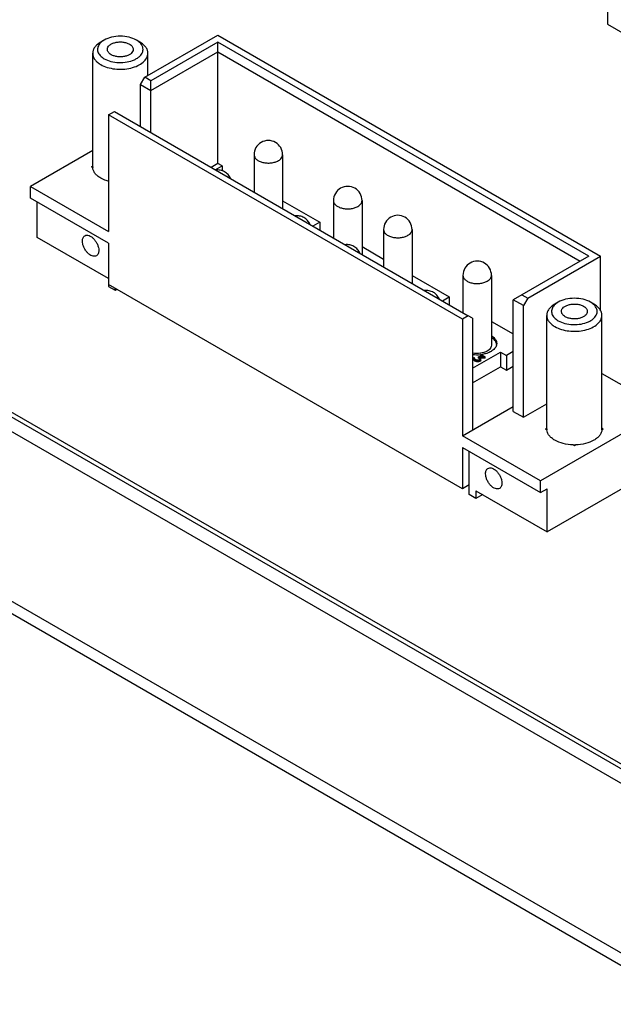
# Model space of a CAD drawing. Header units: inches. Extents: x 0 to 34, y 0 to 22.
# Tile 21 of 38: x 27.2 to 29.2, y 15.4 to 18.6. Entities that reach past the tile are written whole.
import ezdxf

# ---------------------------------------------------------------- set-up
doc = ezdxf.new("R2010")
doc.units = ezdxf.units.IN
doc.header["$LTSCALE"] = 1.87
doc.header["$MEASUREMENT"] = 0
doc.layers.get('0').update_dxf_attribs({"linetype": 'CONTINUOUS'})

msp = doc.modelspace()

# ---------------------------------------------------------------- linework, layer by layer
at = {"color": 7, "linetype": 'CONTINUOUS'}
for p, q in [((29.1669, 18.6959), (29.1677, 18.5956)), ((29.1677, 18.5956), (29.3965, 18.4635)), ((27.65, 18.4208), (27.8894, 18.5591)), ((27.8894, 18.5591), (29.1455, 17.8338)), ((27.5164, 18.543), (27.5052, 18.5366)), ((27.6333, 18.5366), (27.6222, 18.543)), ((27.8894, 18.5366), (27.6695, 18.4096)), ((27.8894, 18.138), (27.8894, 18.5366)), ((29.1065, 17.8338), (27.8894, 18.5366)), ((27.4787, 18.1267), (27.4787, 18.4996)), ((27.6598, 18.4265), (27.6598, 18.4996)), ((27.6695, 18.3774), (27.8894, 18.5044)), ((27.8894, 18.5044), (29.0787, 17.8177)), ((27.6361, 18.3967), (27.65, 18.4208)), ((27.6361, 18.2585), (27.6361, 18.3967)), ((27.6361, 18.3967), (27.6695, 18.3774)), ((27.6695, 18.4096), (27.65, 18.4208)), ((27.6695, 18.2392), (27.6695, 18.4096)), ((27.5303, 18.2971), (27.5498, 18.3083)), ((27.5303, 18.2971), (27.5303, 17.9145)), ((28.6917, 17.6265), (27.5303, 18.2971)), ((27.5498, 18.3083), (28.7112, 17.6377)), ((25.6899, 18.1846), (29.5139, 15.9767)), ((27.4787, 18.1805), (27.2742, 18.0624)), ((28.0083, 18.1665), (28.0083, 18.0436)), ((28.1018, 18.1665), (28.1018, 17.9896)), ((29.4722, 16.016), (25.7599, 18.1595)), ((27.8894, 18.138), (27.8671, 18.1251)), ((27.9033, 18.1299), (27.8894, 18.138)), ((27.4746, 18.1267), (27.4788, 18.1291)), ((27.4788, 18.1243), (27.4746, 18.1267)), ((27.881, 18.1171), (27.9033, 18.1299)), ((27.9033, 18.1299), (27.9033, 18.114)), ((27.2742, 18.0239), (27.2742, 18.0624)), ((27.2742, 18.0624), (27.5303, 17.9145)), ((27.5303, 17.876), (27.2742, 18.0239)), ((27.2964, 17.8953), (27.2964, 18.011)), ((28.1018, 18.0153), (28.2235, 17.9451)), ((28.2688, 18.016), (28.2688, 17.8931)), ((28.3624, 18.016), (28.3624, 17.8391)), ((28.2235, 17.9451), (28.2012, 17.9322)), ((28.2235, 17.9451), (28.2235, 17.9193)), ((28.4331, 17.9212), (28.4331, 17.7983)), ((28.5267, 17.9212), (28.5267, 17.7443)), ((27.5303, 17.7603), (27.2964, 17.8953)), ((27.5303, 17.876), (27.5303, 17.7345)), ((28.3624, 17.8649), (28.4331, 17.8241)), ((29.1065, 17.8338), (28.8588, 17.6908)), ((28.9061, 17.6956), (29.1455, 17.8338)), ((29.1455, 17.6551), (29.1455, 17.8338)), ((28.5267, 17.77), (28.6483, 17.6998)), ((28.6936, 17.7707), (28.6936, 17.6479)), ((28.7872, 17.7707), (28.7872, 17.5412)), ((28.6917, 17.0704), (27.5303, 17.741)), ((27.5303, 17.7345), (27.5526, 17.7217)), ((27.5526, 17.7217), (27.5526, 17.7281)), ((27.5526, 17.7217), (27.5581, 17.7249)), ((28.626, 17.6869), (28.6483, 17.6998)), ((28.6483, 17.6998), (28.6483, 17.674)), ((28.8588, 17.3243), (28.8588, 17.6908)), ((28.8922, 17.6715), (28.8588, 17.6908)), ((28.8866, 17.7068), (28.9061, 17.6956)), ((28.9061, 17.6956), (28.8922, 17.6715)), ((29.0063, 17.6827), (28.9952, 17.6763)), ((29.1232, 17.6763), (29.1121, 17.6827)), ((28.8922, 17.305), (28.8922, 17.6715)), ((28.7112, 17.6377), (28.6917, 17.6265)), ((28.6917, 17.6265), (28.6917, 17.2439)), ((28.7251, 17.6297), (28.7112, 17.6377)), ((28.7251, 17.6297), (28.7251, 17.2632)), ((28.7872, 17.6196), (28.8588, 17.5783)), ((28.9686, 17.2665), (28.9686, 17.6393)), ((29.1497, 17.2665), (29.1497, 17.6393)), ((28.7251, 17.4658), (28.817, 17.5188)), ((28.817, 17.5188), (28.8365, 17.5076)), ((28.817, 17.5188), (28.817, 17.4706)), ((28.8588, 17.5204), (28.8365, 17.5076)), ((28.73, 17.5013), (28.7286, 17.4989)), ((28.7286, 17.4989), (28.7286, 17.4975)), ((28.7286, 17.4933), (28.7286, 17.4975)), ((28.7286, 17.4975), (28.7311, 17.4948)), ((28.7311, 17.4906), (28.7286, 17.4933)), ((28.7317, 17.5003), (28.73, 17.5013)), ((28.7309, 17.4989), (28.7317, 17.5003)), ((28.7328, 17.4956), (28.7309, 17.4989)), ((28.7311, 17.4906), (28.7311, 17.4948)), ((28.7311, 17.4948), (28.7347, 17.4927)), ((28.7311, 17.4906), (28.7347, 17.4885)), ((28.7317, 17.4974), (28.7317, 17.5003)), ((28.7362, 17.4936), (28.7328, 17.4956)), ((28.7347, 17.4885), (28.7347, 17.4927)), ((28.7347, 17.4927), (28.7395, 17.4913)), ((28.7395, 17.4871), (28.7347, 17.4885)), ((28.7392, 17.4928), (28.7362, 17.4936)), ((28.7418, 17.4925), (28.7392, 17.4928)), ((28.7395, 17.4871), (28.7395, 17.4913)), ((28.7395, 17.4913), (28.7444, 17.4913)), ((28.7444, 17.4871), (28.7395, 17.4871)), ((28.7445, 17.4928), (28.7418, 17.4925)), ((28.7444, 17.4913), (28.7492, 17.4927)), ((28.7444, 17.4871), (28.7444, 17.4913)), ((28.7492, 17.4885), (28.7444, 17.4871)), ((28.7475, 17.4937), (28.7445, 17.4928)), ((28.7614, 17.5044), (28.7447, 17.5032)), ((28.7447, 17.499), (28.7447, 17.5032)), ((28.7447, 17.5032), (28.7487, 17.5008)), ((28.7447, 17.499), (28.7487, 17.4967)), ((28.7486, 17.4943), (28.7475, 17.4937)), ((28.7501, 17.4961), (28.7486, 17.4943)), ((28.7487, 17.4967), (28.7487, 17.5008)), ((28.7487, 17.5008), (28.7501, 17.4991)), ((28.7496, 17.4956), (28.7487, 17.4967)), ((28.7492, 17.4927), (28.7504, 17.4934)), ((28.7492, 17.4885), (28.7492, 17.4927)), ((28.7492, 17.4885), (28.7504, 17.4892)), ((28.7495, 17.5023), (28.7662, 17.5034)), ((28.7504, 17.5018), (28.7495, 17.5023)), ((28.7501, 17.4961), (28.7501, 17.4991)), ((28.7501, 17.4991), (28.7507, 17.4976)), ((28.7507, 17.4976), (28.7501, 17.4961)), ((28.7528, 17.499), (28.7504, 17.5018)), ((28.7504, 17.4934), (28.7528, 17.4962)), ((28.7504, 17.4892), (28.7504, 17.4934)), ((28.7528, 17.492), (28.7504, 17.4892)), ((28.7524, 17.5114), (28.7509, 17.5105)), ((28.7509, 17.5063), (28.7509, 17.5105)), ((28.7509, 17.5105), (28.7614, 17.5044)), ((28.7509, 17.5063), (28.755, 17.504)), ((28.7662, 17.5034), (28.7524, 17.5114)), ((28.7662, 17.4993), (28.7527, 17.4983)), ((28.7528, 17.4962), (28.7528, 17.499)), ((28.7528, 17.492), (28.7528, 17.4962)), ((28.7662, 17.4993), (28.7662, 17.5034)), ((28.8365, 17.5076), (28.8365, 17.4593)), ((28.7251, 17.4176), (28.817, 17.4706)), ((28.817, 17.4706), (28.8365, 17.4593)), ((28.8365, 17.4593), (28.8588, 17.4722)), ((29.1497, 17.4488), (29.3543, 17.3307)), ((28.6917, 17.2439), (28.8588, 17.3404)), ((28.8588, 17.3243), (28.8922, 17.305)), ((28.8922, 17.305), (28.9686, 17.3492)), ((29.3543, 17.3307), (28.9478, 17.0961)), ((28.9687, 17.2689), (28.9645, 17.2665)), ((28.9645, 17.2665), (28.9687, 17.264)), ((29.1538, 17.2665), (29.1496, 17.2689)), ((29.1496, 17.264), (29.1538, 17.2665)), ((28.9478, 17.0961), (28.6917, 17.2439)), ((28.6917, 17.2054), (28.9478, 17.0575)), ((28.6917, 17.2054), (28.6917, 17.0704)), ((29.055, 17.2142), (29.0592, 17.2118)), ((29.0592, 17.2118), (29.0634, 17.2142)), ((28.714, 17.0511), (28.714, 17.1925)), ((29.332, 17.1379), (28.9701, 16.9289)), ((28.714, 17.0832), (28.6917, 17.0704)), ((28.9478, 17.0575), (28.9478, 17.0961)), ((28.9478, 17.0575), (28.9701, 17.0704)), ((28.9701, 16.9289), (28.9701, 17.0704)), ((28.7363, 17.0382), (28.714, 17.0511)), ((28.7363, 17.0639), (28.9701, 16.9289)), ((28.7363, 17.0639), (28.7363, 17.0382)), ((28.7585, 17.0511), (28.7363, 17.0382))]:
    msp.add_line(p, q, dxfattribs=at)
at = {"color": 3, "linetype": 'CONTINUOUS'}
for p, q in [((29.4305, 15.9767), (25.6899, 18.1365)), ((29.4305, 15.4199), (25.6899, 17.5796)), ((25.7352, 17.5136), (29.434, 15.3779))]:
    msp.add_line(p, q, dxfattribs=at)
at = {"color": 7, "linetype": 'CONTINUOUS'}
for centre, radius, start, end in [((27.6002, 18.5002), 0.0479, 46.1896, 47.4781), ((28.055, 18.1665), 0.0468, 120.0016, 180), ((27.509, 18.1267), 0.0303, 180.0034, 184.5974), ((28.3156, 18.016), 0.0468, 120.0016, 180), ((28.4799, 17.9212), 0.0468, 120.0016, 180), ((28.7404, 17.7707), 0.0468, 120.0016, 180), ((29.0901, 17.6399), 0.0479, 46.1896, 47.4781), ((28.7822, 17.5411), 0.0222, 7.7135, 14.6032), ((28.7404, 17.6194), 0.1094, 261.9383, 275.5168), ((28.741, 17.6149), 0.1049, 276.724, 278.745), ((28.9989, 17.2665), 0.0303, 180.0034, 184.5974), ((29.1195, 17.2665), 0.0303, 355.403, 358.4643), ((29.1196, 17.2665), 0.0302, 358.466, 359.9999), ((29.0592, 17.3708), 0.1567, 268.4651, 269.4887), ((29.0592, 17.3709), 0.1568, 269.4883, 271.5347)]:
    msp.add_arc(centre, radius, start, end, dxfattribs=at)
for points, knots in [([(27.6222, 18.543), (27.6146, 18.5473), (27.5972, 18.5537), (27.5693, 18.5567), (27.5413, 18.5537), (27.5239, 18.5473), (27.5164, 18.543)], [0, 0, 0, 0, 0.237238, 0.500005, 0.762778, 1, 1, 1, 1]), ([(27.5052, 18.5366), (27.5013, 18.5343), (27.494, 18.5293), (27.4854, 18.5203), (27.48, 18.5102), (27.4787, 18.503), (27.4787, 18.4996)], [0, 0, 0, 0, 0.289798, 0.54905, 0.782231, 1, 1, 1, 1]), ([(27.5012, 18.5304), (27.4983, 18.5267), (27.495, 18.5204), (27.4942, 18.5113), (27.4959, 18.5021), (27.5029, 18.4911), (27.5115, 18.4848), (27.5164, 18.4819)], [0, 0, 0, 0, 0.238957, 0.351009, 0.463973, 0.709209, 1, 1, 1, 1]), ([(27.5164, 18.543), (27.5148, 18.5421), (27.5093, 18.5386), (27.5042, 18.5342), (27.5012, 18.5304)], [0, 0, 0, 0, 0.269513, 1, 1, 1, 1]), ([(27.5164, 18.4819), (27.5233, 18.4779), (27.5392, 18.4719), (27.5648, 18.4684), (27.591, 18.4702), (27.6114, 18.476), (27.6251, 18.4834), (27.6354, 18.4912), (27.6427, 18.5013), (27.6445, 18.5124), (27.6427, 18.5235), (27.6375, 18.5307), (27.6334, 18.5347)], [0, 0, 0, 0, 0.137187, 0.289027, 0.443119, 0.586425, 0.650886, 0.709492, 0.809586, 0.854851, 0.900091, 1, 1, 1, 1]), ([(27.5268, 18.5125), (27.5268, 18.5149), (27.5283, 18.5202), (27.5341, 18.5268), (27.5426, 18.532), (27.5532, 18.5355), (27.5652, 18.5372), (27.5774, 18.5369), (27.589, 18.5345), (27.5961, 18.5316), (27.5993, 18.5298)], [0, 0, 0, 0, 0.086934, 0.186405, 0.303794, 0.437606, 0.582103, 0.72942, 0.871171, 1, 1, 1, 1]), ([(27.5993, 18.5298), (27.6011, 18.5287), (27.6045, 18.5264), (27.6085, 18.5221), (27.6111, 18.5174), (27.6117, 18.5141), (27.6117, 18.5125)], [0, 0, 0, 0, 0.289636, 0.549104, 0.782231, 1, 1, 1, 1]), ([(27.6326, 18.5355), (27.6318, 18.5362), (27.6286, 18.539), (27.625, 18.5414), (27.6222, 18.543)], [0, 0, 0, 0, 0.238956, 1, 1, 1, 1]), ([(27.6598, 18.4996), (27.6598, 18.503), (27.6585, 18.5102), (27.6531, 18.5203), (27.6445, 18.5293), (27.6373, 18.5343), (27.6333, 18.5366)], [0, 0, 0, 0, 0.217787, 0.450932, 0.710261, 1, 1, 1, 1]), ([(27.4787, 18.4996), (27.4787, 18.4961), (27.48, 18.489), (27.4854, 18.4789), (27.494, 18.4699), (27.5013, 18.4649), (27.5052, 18.4626)], [0, 0, 0, 0, 0.217787, 0.450932, 0.710261, 1, 1, 1, 1]), ([(27.5052, 18.4626), (27.5119, 18.4588), (27.5271, 18.4525), (27.5518, 18.4475), (27.578, 18.4468), (27.6035, 18.4504), (27.6262, 18.458), (27.6443, 18.469), (27.6549, 18.4812), (27.6591, 18.4917), (27.6598, 18.497), (27.6598, 18.4996)], [0, 0, 0, 0, 0.128745, 0.270387, 0.417608, 0.562015, 0.695743, 0.813059, 0.912468, 0.957119, 1, 1, 1, 1]), ([(27.5392, 18.4951), (27.5374, 18.4962), (27.534, 18.4985), (27.53, 18.5028), (27.5274, 18.5075), (27.5268, 18.5108), (27.5268, 18.5125)], [0, 0, 0, 0, 0.289636, 0.549104, 0.782231, 1, 1, 1, 1]), ([(27.6117, 18.5125), (27.6117, 18.51), (27.6102, 18.5047), (27.6044, 18.4981), (27.5959, 18.493), (27.5853, 18.4894), (27.5734, 18.4877), (27.5611, 18.4881), (27.5495, 18.4904), (27.5424, 18.4933), (27.5392, 18.4951)], [0, 0, 0, 0, 0.086934, 0.186405, 0.303794, 0.437606, 0.582103, 0.72942, 0.871171, 1, 1, 1, 1]), ([(28.1018, 18.1665), (28.1018, 18.1745), (28.0975, 18.191), (28.0795, 18.2089), (28.0551, 18.2155), (28.0386, 18.211), (28.0317, 18.207)], [0, 0, 0, 0, 0.250175, 0.500355, 0.750238, 1, 1, 1, 1]), ([(28.0083, 18.1665), (28.0083, 18.1638), (28.0099, 18.1579), (28.0163, 18.1507), (28.0256, 18.1449), (28.0374, 18.141), (28.0505, 18.1392), (28.064, 18.1396), (28.0768, 18.1421), (28.0847, 18.1453), (28.0881, 18.1473)], [0, 0, 0, 0, 0.086938, 0.186413, 0.303806, 0.437621, 0.582122, 0.729436, 0.871181, 1, 1, 1, 1]), ([(28.0881, 18.1473), (28.0902, 18.1485), (28.0939, 18.1511), (28.0984, 18.1558), (28.1012, 18.161), (28.1018, 18.1647), (28.1018, 18.1665)], [0, 0, 0, 0, 0.289802, 0.549041, 0.782223, 1, 1, 1, 1]), ([(27.5052, 18.0898), (27.5015, 18.0919), (27.4946, 18.0966), (27.4863, 18.105), (27.4808, 18.1143), (27.4791, 18.121), (27.4788, 18.1243)], [0, 0, 0, 0, 0.288067, 0.547713, 0.78218, 1, 1, 1, 1]), ([(27.9309, 18.0888), (27.9289, 18.0933), (27.9234, 18.1019), (27.9116, 18.1114), (27.8974, 18.1167), (27.8873, 18.1171), (27.8823, 18.1165)], [0, 0, 0, 0, 0.250182, 0.500333, 0.750252, 1, 1, 1, 1]), ([(27.53, 18.0796), (27.5277, 18.0802), (27.5192, 18.0829), (27.5109, 18.0865), (27.5052, 18.0898)], [0, 0, 0, 0, 0.262609, 1, 1, 1, 1]), ([(28.3624, 18.016), (28.3624, 18.0241), (28.358, 18.0406), (28.3401, 18.0584), (28.3156, 18.065), (28.2992, 18.0606), (28.2922, 18.0565)], [0, 0, 0, 0, 0.250175, 0.500355, 0.750238, 1, 1, 1, 1]), ([(28.2688, 18.016), (28.2688, 18.0133), (28.2705, 18.0075), (28.2768, 18.0002), (28.2862, 17.9945), (28.2979, 17.9906), (28.3111, 17.9887), (28.3246, 17.9891), (28.3374, 17.9917), (28.3452, 17.9949), (28.3487, 17.9969)], [0, 0, 0, 0, 0.086938, 0.186413, 0.303806, 0.437621, 0.582122, 0.729436, 0.871181, 1, 1, 1, 1]), ([(28.3487, 17.9969), (28.3508, 17.9981), (28.3545, 18.0006), (28.3589, 18.0053), (28.3618, 18.0105), (28.3624, 18.0142), (28.3624, 18.016)], [0, 0, 0, 0, 0.289802, 0.549041, 0.782223, 1, 1, 1, 1]), ([(28.1914, 17.9383), (28.1895, 17.9429), (28.184, 17.9514), (28.1721, 17.9609), (28.158, 17.9662), (28.1478, 17.9666), (28.1429, 17.966)], [0, 0, 0, 0, 0.250182, 0.500333, 0.750252, 1, 1, 1, 1]), ([(28.5267, 17.9212), (28.5267, 17.9292), (28.5223, 17.9457), (28.5043, 17.9636), (28.4799, 17.9702), (28.4635, 17.9657), (28.4565, 17.9617)], [0, 0, 0, 0, 0.250175, 0.500355, 0.750238, 1, 1, 1, 1]), ([(28.4331, 17.9212), (28.4331, 17.9185), (28.4347, 17.9126), (28.4411, 17.9054), (28.4505, 17.8997), (28.4622, 17.8957), (28.4753, 17.8939), (28.4889, 17.8943), (28.5016, 17.8968), (28.5095, 17.9001), (28.513, 17.9021)], [0, 0, 0, 0, 0.086938, 0.186413, 0.303806, 0.437621, 0.582122, 0.729436, 0.871181, 1, 1, 1, 1]), ([(28.513, 17.9021), (28.515, 17.9032), (28.5187, 17.9058), (28.5232, 17.9105), (28.526, 17.9157), (28.5267, 17.9194), (28.5267, 17.9212)], [0, 0, 0, 0, 0.289802, 0.549041, 0.782223, 1, 1, 1, 1]), ([(27.445, 17.8835), (27.445, 17.8854), (27.4453, 17.889), (27.4467, 17.8941), (27.4492, 17.8982), (27.4516, 17.9001), (27.4528, 17.9008)], [0, 0, 0, 0, 0.289642, 0.549111, 0.782236, 1, 1, 1, 1]), ([(27.4908, 17.835), (27.4889, 17.8339), (27.4842, 17.8327), (27.4765, 17.8343), (27.4686, 17.8385), (27.4611, 17.8452), (27.4545, 17.8537), (27.4493, 17.8634), (27.4459, 17.8734), (27.445, 17.8802), (27.445, 17.8835)], [0, 0, 0, 0, 0.086928, 0.186397, 0.303785, 0.4376, 0.582101, 0.72942, 0.871173, 1, 1, 1, 1]), ([(27.4528, 17.9008), (27.4547, 17.9019), (27.4595, 17.9032), (27.4672, 17.9016), (27.475, 17.8973), (27.4825, 17.8907), (27.4892, 17.8822), (27.4944, 17.8725), (27.4978, 17.8625), (27.4987, 17.8557), (27.4987, 17.8524)], [0, 0, 0, 0, 0.086928, 0.186397, 0.303785, 0.4376, 0.582101, 0.72942, 0.871173, 1, 1, 1, 1]), ([(27.4987, 17.8524), (27.4987, 17.8505), (27.4984, 17.8468), (27.4969, 17.8418), (27.4944, 17.8377), (27.4921, 17.8358), (27.4908, 17.835)], [0, 0, 0, 0, 0.289642, 0.549111, 0.782236, 1, 1, 1, 1]), ([(28.3557, 17.8435), (28.3537, 17.848), (28.3482, 17.8566), (28.3364, 17.8661), (28.3222, 17.8714), (28.3121, 17.8718), (28.3072, 17.8712)], [0, 0, 0, 0, 0.250182, 0.500333, 0.750252, 1, 1, 1, 1]), ([(28.7872, 17.7707), (28.7872, 17.7788), (28.7829, 17.7953), (28.7649, 17.8131), (28.7405, 17.8197), (28.724, 17.8153), (28.717, 17.8112)], [0, 0, 0, 0, 0.250175, 0.500355, 0.750238, 1, 1, 1, 1]), ([(28.6936, 17.7707), (28.6936, 17.768), (28.6953, 17.7622), (28.7016, 17.7549), (28.711, 17.7492), (28.7228, 17.7453), (28.7359, 17.7434), (28.7494, 17.7438), (28.7622, 17.7464), (28.7701, 17.7496), (28.7735, 17.7516)], [0, 0, 0, 0, 0.086938, 0.186413, 0.303806, 0.437621, 0.582122, 0.729436, 0.871181, 1, 1, 1, 1]), ([(28.7735, 17.7516), (28.7756, 17.7528), (28.7793, 17.7554), (28.7838, 17.76), (28.7866, 17.7652), (28.7872, 17.7689), (28.7872, 17.7707)], [0, 0, 0, 0, 0.289802, 0.549041, 0.782223, 1, 1, 1, 1]), ([(28.6163, 17.693), (28.6143, 17.6976), (28.6088, 17.7061), (28.597, 17.7156), (28.5828, 17.7209), (28.5727, 17.7213), (28.5677, 17.7207)], [0, 0, 0, 0, 0.250182, 0.500333, 0.750252, 1, 1, 1, 1]), ([(29.0063, 17.6827), (29.0048, 17.6818), (28.9992, 17.6783), (28.9941, 17.6739), (28.9911, 17.6701)], [0, 0, 0, 0, 0.269513, 1, 1, 1, 1]), ([(29.1121, 17.6827), (29.1046, 17.6871), (29.0871, 17.6934), (29.0592, 17.6964), (29.0313, 17.6934), (29.0138, 17.6871), (29.0063, 17.6827)], [0, 0, 0, 0, 0.237238, 0.500005, 0.762778, 1, 1, 1, 1]), ([(29.1225, 17.6752), (29.1218, 17.6759), (29.1185, 17.6787), (29.1149, 17.6811), (29.1121, 17.6827)], [0, 0, 0, 0, 0.238956, 1, 1, 1, 1]), ([(28.9952, 17.6763), (28.9912, 17.674), (28.984, 17.669), (28.9754, 17.66), (28.9699, 17.65), (28.9686, 17.6428), (28.9686, 17.6393)], [0, 0, 0, 0, 0.289798, 0.54905, 0.782231, 1, 1, 1, 1]), ([(28.9911, 17.6701), (28.9883, 17.6665), (28.9849, 17.6601), (28.9841, 17.651), (28.9858, 17.6419), (28.9928, 17.6308), (29.0014, 17.6245), (29.0063, 17.6216)], [0, 0, 0, 0, 0.238957, 0.351009, 0.463973, 0.709209, 1, 1, 1, 1]), ([(29.0063, 17.6216), (29.0132, 17.6177), (29.0291, 17.6117), (29.0547, 17.6082), (29.0809, 17.6099), (29.1013, 17.6158), (29.115, 17.6231), (29.1253, 17.6309), (29.1326, 17.641), (29.1344, 17.6521), (29.1327, 17.6632), (29.1275, 17.6704), (29.1233, 17.6745)], [0, 0, 0, 0, 0.137187, 0.289027, 0.443119, 0.586425, 0.650886, 0.709492, 0.809586, 0.854851, 0.900091, 1, 1, 1, 1]), ([(29.0168, 17.6522), (29.0168, 17.6546), (29.0182, 17.6599), (29.024, 17.6665), (29.0325, 17.6717), (29.0432, 17.6752), (29.0551, 17.6769), (29.0674, 17.6766), (29.0789, 17.6743), (29.0861, 17.6713), (29.0892, 17.6695)], [0, 0, 0, 0, 0.086934, 0.186405, 0.303794, 0.437606, 0.582103, 0.72942, 0.871171, 1, 1, 1, 1]), ([(29.0292, 17.6349), (29.0273, 17.6359), (29.0239, 17.6383), (29.0199, 17.6425), (29.0173, 17.6472), (29.0168, 17.6506), (29.0168, 17.6522)], [0, 0, 0, 0, 0.289636, 0.549104, 0.782231, 1, 1, 1, 1]), ([(29.1016, 17.6522), (29.1016, 17.6497), (29.1002, 17.6444), (29.0944, 17.6379), (29.0859, 17.6327), (29.0752, 17.6291), (29.0633, 17.6275), (29.051, 17.6278), (29.0394, 17.6301), (29.0323, 17.633), (29.0292, 17.6349)], [0, 0, 0, 0, 0.086934, 0.186405, 0.303794, 0.437606, 0.582103, 0.72942, 0.871171, 1, 1, 1, 1]), ([(29.0892, 17.6695), (29.0911, 17.6684), (29.0944, 17.6661), (29.0985, 17.6619), (29.101, 17.6572), (29.1016, 17.6538), (29.1016, 17.6522)], [0, 0, 0, 0, 0.289636, 0.549104, 0.782231, 1, 1, 1, 1]), ([(29.1497, 17.6393), (29.1497, 17.6428), (29.1485, 17.65), (29.143, 17.66), (29.1344, 17.669), (29.1272, 17.674), (29.1232, 17.6763)], [0, 0, 0, 0, 0.217787, 0.450932, 0.710261, 1, 1, 1, 1]), ([(28.9686, 17.6393), (28.9686, 17.6359), (28.9699, 17.6287), (28.9754, 17.6187), (28.984, 17.6096), (28.9912, 17.6047), (28.9952, 17.6024)], [0, 0, 0, 0, 0.217787, 0.450932, 0.710261, 1, 1, 1, 1]), ([(28.9952, 17.6024), (29.0019, 17.5985), (29.017, 17.5922), (29.0418, 17.5873), (29.0679, 17.5866), (29.0934, 17.5901), (29.1161, 17.5977), (29.1343, 17.6088), (29.1449, 17.6209), (29.1491, 17.6315), (29.1497, 17.6368), (29.1497, 17.6393)], [0, 0, 0, 0, 0.128745, 0.270387, 0.417608, 0.562015, 0.695743, 0.813059, 0.912468, 0.957119, 1, 1, 1, 1]), ([(28.8037, 17.5467), (28.8027, 17.5505), (28.7983, 17.5583), (28.7914, 17.5638), (28.7874, 17.5663)], [0, 0, 0, 0, 0.458812, 1, 1, 1, 1]), ([(28.7875, 17.572), (28.79, 17.5704), (28.7947, 17.567), (28.8002, 17.5608), (28.8036, 17.5541), (28.8044, 17.5493), (28.8044, 17.5469)], [0, 0, 0, 0, 0.287442, 0.545842, 0.779981, 1, 1, 1, 1]), ([(28.7735, 17.5221), (28.7667, 17.5182), (28.7503, 17.5135), (28.7335, 17.514), (28.7251, 17.5157)], [0, 0, 0, 0, 0.479031, 1, 1, 1, 1]), ([(28.7807, 17.5274), (28.7802, 17.527), (28.778, 17.525), (28.7755, 17.5233), (28.7735, 17.5221)], [0, 0, 0, 0, 0.237682, 1, 1, 1, 1]), ([(28.7857, 17.5208), (28.7849, 17.5204), (28.7819, 17.5187), (28.7787, 17.5173), (28.7762, 17.5163)], [0, 0, 0, 0, 0.241547, 1, 1, 1, 1]), ([(28.7872, 17.5412), (28.7872, 17.5388), (28.7859, 17.5335), (28.7827, 17.5294), (28.7807, 17.5274)], [0, 0, 0, 0, 0.471039, 1, 1, 1, 1]), ([(28.8037, 17.5414), (28.8026, 17.5373), (28.7977, 17.529), (28.7901, 17.5234), (28.7857, 17.5208)], [0, 0, 0, 0, 0.455807, 1, 1, 1, 1]), ([(28.7762, 17.5163), (28.7747, 17.5157), (28.7685, 17.5135), (28.7619, 17.512), (28.7569, 17.5112)], [0, 0, 0, 0, 0.240985, 1, 1, 1, 1]), ([(28.9952, 17.2295), (28.9914, 17.2316), (28.9846, 17.2363), (28.9762, 17.2447), (28.9707, 17.254), (28.969, 17.2608), (28.9687, 17.264)], [0, 0, 0, 0, 0.288067, 0.547713, 0.78218, 1, 1, 1, 1]), ([(29.1496, 17.264), (29.1494, 17.2608), (29.1477, 17.254), (29.1421, 17.2448), (29.1338, 17.2363), (29.1188, 17.2261), (29.095, 17.2172), (29.0743, 17.2145), (29.0634, 17.2142)], [0, 0, 0, 0, 0.091584, 0.190148, 0.299259, 0.420393, 0.695431, 1, 1, 1, 1]), ([(29.055, 17.2142), (29.0441, 17.2145), (29.0234, 17.2172), (29.0037, 17.2246), (28.9952, 17.2295)], [0, 0, 0, 0, 0.52546, 1, 1, 1, 1]), ([(28.7679, 17.1196), (28.7679, 17.1216), (28.7682, 17.1252), (28.7696, 17.1302), (28.7721, 17.1343), (28.7745, 17.1363), (28.7757, 17.137)], [0, 0, 0, 0, 0.289642, 0.549111, 0.782236, 1, 1, 1, 1]), ([(28.7757, 17.137), (28.7776, 17.1381), (28.7824, 17.1393), (28.7901, 17.1378), (28.7979, 17.1335), (28.8054, 17.1269), (28.8121, 17.1184), (28.8173, 17.1087), (28.8207, 17.0987), (28.8216, 17.0919), (28.8216, 17.0886)], [0, 0, 0, 0, 0.086928, 0.186397, 0.303785, 0.4376, 0.582101, 0.72942, 0.871173, 1, 1, 1, 1]), ([(28.8137, 17.0712), (28.8118, 17.0701), (28.8071, 17.0689), (28.7994, 17.0704), (28.7915, 17.0747), (28.784, 17.0814), (28.7774, 17.0899), (28.7722, 17.0995), (28.7688, 17.1096), (28.7679, 17.1164), (28.7679, 17.1196)], [0, 0, 0, 0, 0.086928, 0.186397, 0.303785, 0.4376, 0.582101, 0.72942, 0.871173, 1, 1, 1, 1]), ([(28.8216, 17.0886), (28.8216, 17.0867), (28.8213, 17.083), (28.8198, 17.078), (28.8173, 17.0739), (28.815, 17.0719), (28.8137, 17.0712)], [0, 0, 0, 0, 0.289642, 0.549111, 0.782236, 1, 1, 1, 1])]:
    msp.add_open_spline(points, degree=3, knots=knots, dxfattribs=at)
msp.add_open_spline([(28.8044, 17.5469), (28.8044, 17.5451), (28.8042, 17.5432), (28.8037, 17.5414)], degree=3, dxfattribs=at)

doc.saveas('drawing.dxf')
